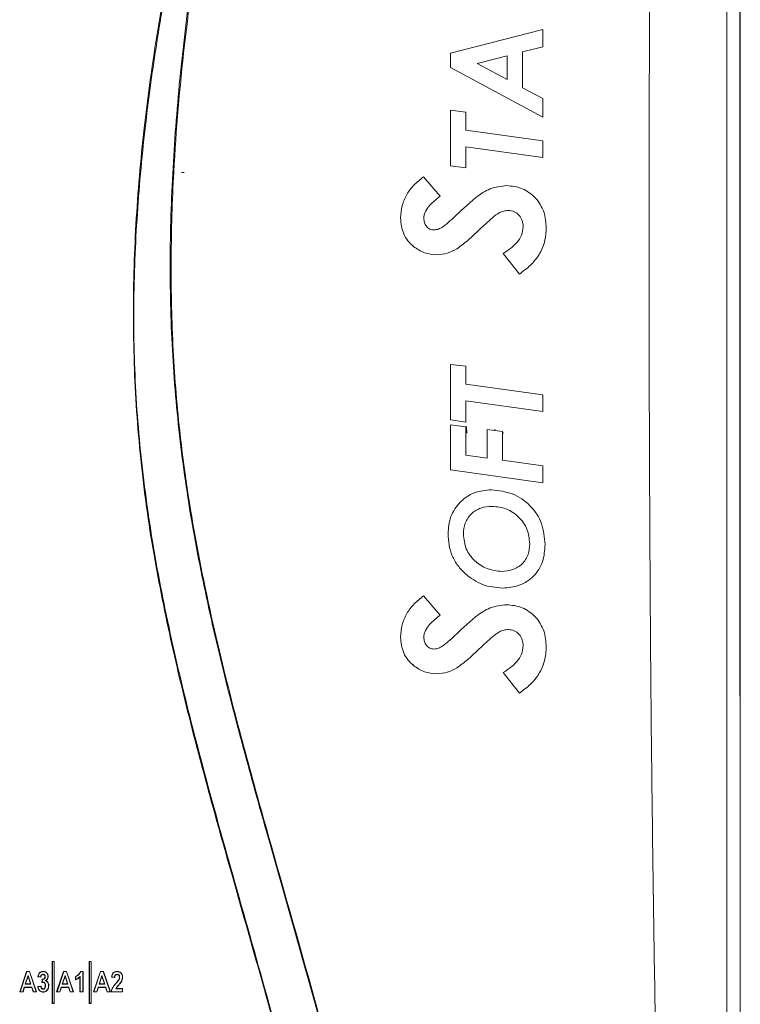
# Model space of a CAD drawing. Header units: millimetres. Extents: x 0 to 2100, y 0 to 1485.
# Tile 35 of 68: x 536 to 635, y 1078 to 1213. Entities that reach past the tile are written whole.
import ezdxf

# ---------------------------------------------------------------- set-up
doc = ezdxf.new("R2010")
doc.units = ezdxf.units.MM
doc.header["$LTSCALE"] = 5

msp = doc.modelspace()

# ---------------------------------------------------------------- linework, layer by layer
at = {"color": 7, "linetype": 'Continuous', "lineweight": 15}
for p, q in [((632.87, 897.58), (632.87, 1284.42)), ((634.7, 1118.51), (634.7, 1275.24)), ((634.65, 1125.17), (634.65, 1268.28)), ((607.53, 1211.81), (594.83, 1208.58)), ((607.53, 1209.46), (607.53, 1211.81)), ((604.76, 1208.76), (607.53, 1209.46)), ((594.83, 1208.58), (594.83, 1206.58)), ((598.51, 1207.17), (602.65, 1208.22)), ((602.65, 1208.22), (602.65, 1204.95)), ((604.76, 1203.81), (604.76, 1208.76)), ((602.65, 1204.95), (598.51, 1207.17)), ((594.83, 1206.58), (607.53, 1199.76)), ((607.53, 1202.32), (604.76, 1203.81)), ((607.53, 1199.76), (607.53, 1202.32)), ((594.83, 1200.74), (594.83, 1193.08)), ((596.95, 1200.46), (594.83, 1200.74)), ((596.95, 1197.99), (596.95, 1200.46)), ((607.53, 1196.52), (596.95, 1197.99)), ((607.53, 1194.22), (607.53, 1196.52)), ((596.95, 1192.79), (596.95, 1195.69)), ((596.95, 1195.69), (607.53, 1194.22)), ((557.87, 1192.15), (558.02, 1192.15)), ((558.02, 1192.15), (558.24, 1192.15)), ((594.83, 1193.08), (596.95, 1192.79)), ((593.44, 1188.91), (591.13, 1191.56)), ((598.35, 1188.74), (596.66, 1187.24)), ((602.11, 1181.01), (604.33, 1178.19)), ((594.83, 1165.77), (594.83, 1158.12)), ((596.95, 1165.5), (594.83, 1165.77)), ((596.95, 1163.03), (596.95, 1165.5)), ((607.53, 1161.56), (596.95, 1163.03)), ((596.95, 1157.83), (596.95, 1160.73)), ((596.95, 1160.73), (607.53, 1159.26)), ((607.53, 1159.26), (607.53, 1161.56)), ((594.83, 1158.12), (596.95, 1157.83)), ((594.83, 1157.47), (594.83, 1151.27)), ((596.95, 1157.19), (594.83, 1157.47)), ((596.95, 1153.28), (596.95, 1157.19)), ((597.04, 1157.23), (597.04, 1156.78)), ((602, 1156.53), (599.88, 1156.81)), ((599.88, 1156.81), (599.88, 1152.86)), ((600.95, 1156.67), (600.95, 1156.85)), ((602, 1152.57), (602, 1156.53)), ((602.17, 1156.33), (602, 1156.3)), ((599.88, 1152.86), (596.95, 1153.28)), ((607.53, 1151.79), (602, 1152.57)), ((594.83, 1151.27), (607.53, 1149.49)), ((607.53, 1149.49), (607.53, 1151.79)), ((593.44, 1131.28), (591.13, 1133.92)), ((598.35, 1131.1), (596.66, 1129.6)), ((602.11, 1123.37), (604.33, 1120.55)), ((634.7, 1117.33), (634.65, 1122.88)), ((634.69, 1118.51), (634.7, 1118.51)), ((634.7, 1067.93), (634.7, 1117.33)), ((540.1, 1083.61), (540.06, 1083.65)), ((540.06, 1083.65), (540.06, 1077.85)), ((540.36, 1083.65), (540.06, 1083.65)), ((540.1, 1083.61), (540.1, 1077.88)), ((540.33, 1083.61), (540.1, 1083.61)), ((540.33, 1083.61), (540.36, 1083.65)), ((540.33, 1077.88), (540.33, 1083.61)), ((540.36, 1077.85), (540.36, 1083.65)), ((545.18, 1083.61), (545.14, 1083.65)), ((545.14, 1083.65), (545.14, 1077.85)), ((545.44, 1083.65), (545.14, 1083.65)), ((545.18, 1083.61), (545.18, 1077.88)), ((545.41, 1083.61), (545.18, 1083.61)), ((545.41, 1083.61), (545.44, 1083.65)), ((545.41, 1077.88), (545.41, 1083.61)), ((545.44, 1077.85), (545.44, 1083.65)), ((535.6, 1079.45), (536.55, 1082.27)), ((535.65, 1079.48), (536.57, 1082.24)), ((536.57, 1082.24), (536.55, 1082.27)), ((536.55, 1082.27), (536.96, 1082.27)), ((536.57, 1082.24), (536.94, 1082.24)), ((536.94, 1082.24), (536.96, 1082.27)), ((536.94, 1082.24), (537.86, 1079.48)), ((536.96, 1082.27), (537.91, 1079.45)), ((540.68, 1079.45), (541.63, 1082.27)), ((540.73, 1079.48), (541.65, 1082.24)), ((541.65, 1082.24), (541.63, 1082.27)), ((541.63, 1082.27), (542.04, 1082.27)), ((541.65, 1082.24), (542.02, 1082.24)), ((542.02, 1082.24), (542.04, 1082.27)), ((542.02, 1082.24), (542.94, 1079.48)), ((542.04, 1082.27), (542.99, 1079.45)), ((543.95, 1082.27), (544.31, 1082.27)), ((543.97, 1082.24), (544.28, 1082.24)), ((544.28, 1082.24), (544.31, 1082.27)), ((544.28, 1082.24), (544.28, 1079.48)), ((544.31, 1082.27), (544.31, 1079.45)), ((545.76, 1079.45), (546.71, 1082.27)), ((545.81, 1079.48), (546.73, 1082.24)), ((546.73, 1082.24), (546.71, 1082.27)), ((546.71, 1082.27), (547.12, 1082.27)), ((546.73, 1082.24), (547.1, 1082.24)), ((547.1, 1082.24), (547.12, 1082.27)), ((547.1, 1082.24), (548.02, 1079.48)), ((547.12, 1082.27), (548.07, 1079.45)), ((536.75, 1081.72), (536.37, 1080.51)), ((536.75, 1081.61), (536.41, 1080.55)), ((537.14, 1080.51), (536.75, 1081.72)), ((536.75, 1081.72), (536.75, 1081.61)), ((537.1, 1080.55), (536.75, 1081.61)), ((538.5, 1081.46), (538.09, 1081.54)), ((538.47, 1081.51), (538.13, 1081.57)), ((538.64, 1080.73), (538.69, 1081.21)), ((538.68, 1080.78), (538.72, 1081.17)), ((538.81, 1081.87), (538.81, 1081.83)), ((538.83, 1080.8), (538.83, 1080.77)), ((539, 1081.27), (538.98, 1081.29)), ((539.12, 1081.54), (539.08, 1081.54)), ((539.12, 1080.98), (539.19, 1080.99)), ((541.83, 1081.72), (541.45, 1080.51)), ((541.83, 1081.61), (541.49, 1080.55)), ((541.83, 1081.72), (541.83, 1081.61)), ((542.22, 1080.51), (541.83, 1081.72)), ((542.18, 1080.55), (541.83, 1081.61)), ((543.28, 1081.1), (543.28, 1081.57)), ((543.32, 1081.15), (543.32, 1081.55)), ((543.91, 1081.59), (543.87, 1081.5)), ((543.87, 1079.45), (543.87, 1081.5)), ((543.91, 1079.48), (543.91, 1081.59)), ((546.91, 1081.72), (546.53, 1080.51)), ((546.91, 1081.61), (546.57, 1080.55)), ((547.3, 1080.51), (546.91, 1081.72)), ((546.91, 1081.72), (546.91, 1081.61)), ((547.26, 1080.55), (546.91, 1081.61)), ((548.66, 1081.43), (548.22, 1081.5)), ((548.63, 1081.47), (548.26, 1081.53)), ((549, 1081.87), (549, 1081.83)), ((549.25, 1081.1), (549.22, 1081.11)), ((549.35, 1081.46), (549.32, 1081.46)), ((535.65, 1079.48), (535.6, 1079.45)), ((536.06, 1079.45), (535.6, 1079.45)), ((536.03, 1079.48), (535.65, 1079.48)), ((536.23, 1080.11), (536.03, 1079.48)), ((536.03, 1079.48), (536.06, 1079.45)), ((536.26, 1080.07), (536.06, 1079.45)), ((537.27, 1080.11), (536.23, 1080.11)), ((536.23, 1080.11), (536.26, 1080.07)), ((537.25, 1080.07), (536.26, 1080.07)), ((536.37, 1080.51), (536.41, 1080.55)), ((536.37, 1080.51), (537.14, 1080.51)), ((536.41, 1080.55), (537.1, 1080.55)), ((537.14, 1080.51), (537.1, 1080.55)), ((537.27, 1080.11), (537.25, 1080.07)), ((537.45, 1079.45), (537.25, 1080.07)), ((537.48, 1079.48), (537.27, 1080.11)), ((537.48, 1079.48), (537.45, 1079.45)), ((537.91, 1079.45), (537.45, 1079.45)), ((537.86, 1079.48), (537.48, 1079.48)), ((537.86, 1079.48), (537.91, 1079.45)), ((538.09, 1080.18), (538.53, 1080.25)), ((538.13, 1080.15), (538.5, 1080.21)), ((538.83, 1079.82), (538.83, 1079.85)), ((539.16, 1080.32), (539.12, 1080.32)), ((540.73, 1079.48), (540.68, 1079.45)), ((541.14, 1079.45), (540.68, 1079.45)), ((541.11, 1079.48), (540.73, 1079.48)), ((541.31, 1080.11), (541.11, 1079.48)), ((541.11, 1079.48), (541.14, 1079.45)), ((541.34, 1080.07), (541.14, 1079.45)), ((541.31, 1080.11), (541.34, 1080.07)), ((542.35, 1080.11), (541.31, 1080.11)), ((542.33, 1080.07), (541.34, 1080.07)), ((541.45, 1080.51), (541.49, 1080.55)), ((541.45, 1080.51), (542.22, 1080.51)), ((541.49, 1080.55), (542.18, 1080.55)), ((542.22, 1080.51), (542.18, 1080.55)), ((542.35, 1080.11), (542.33, 1080.07)), ((542.53, 1079.45), (542.33, 1080.07)), ((542.56, 1079.48), (542.35, 1080.11)), ((542.56, 1079.48), (542.53, 1079.45)), ((542.99, 1079.45), (542.53, 1079.45)), ((542.94, 1079.48), (542.56, 1079.48)), ((542.94, 1079.48), (542.99, 1079.45)), ((543.91, 1079.48), (543.87, 1079.45)), ((544.31, 1079.45), (543.87, 1079.45)), ((544.28, 1079.48), (543.91, 1079.48)), ((544.28, 1079.48), (544.31, 1079.45)), ((545.81, 1079.48), (545.76, 1079.45)), ((546.22, 1079.45), (545.76, 1079.45)), ((546.19, 1079.48), (545.81, 1079.48)), ((546.39, 1080.11), (546.19, 1079.48)), ((546.19, 1079.48), (546.22, 1079.45)), ((546.42, 1080.07), (546.22, 1079.45)), ((546.39, 1080.11), (546.42, 1080.07)), ((547.43, 1080.11), (546.39, 1080.11)), ((547.41, 1080.07), (546.42, 1080.07)), ((546.53, 1080.51), (546.57, 1080.55)), ((546.53, 1080.51), (547.3, 1080.51)), ((546.57, 1080.55), (547.26, 1080.55)), ((547.3, 1080.51), (547.26, 1080.55)), ((547.43, 1080.11), (547.41, 1080.07)), ((547.61, 1079.45), (547.41, 1080.07)), ((547.64, 1079.48), (547.43, 1080.11)), ((547.64, 1079.48), (547.61, 1079.45)), ((548.07, 1079.45), (547.61, 1079.45)), ((548.02, 1079.48), (547.64, 1079.48)), ((548.02, 1079.48), (548.07, 1079.45)), ((549.76, 1079.45), (548.18, 1079.45)), ((549.72, 1079.48), (548.22, 1079.48)), ((548.8, 1079.89), (548.86, 1079.92)), ((548.8, 1079.89), (549.72, 1079.89)), ((548.87, 1080.64), (548.85, 1080.66)), ((548.86, 1079.92), (549.76, 1079.92)), ((549.2, 1080.42), (549.23, 1080.39)), ((549.72, 1079.89), (549.76, 1079.92)), ((549.72, 1079.89), (549.72, 1079.48)), ((549.72, 1079.48), (549.76, 1079.45)), ((549.76, 1079.92), (549.76, 1079.45)), ((540.1, 1077.88), (540.06, 1077.85)), ((540.06, 1077.85), (540.36, 1077.85)), ((540.1, 1077.88), (540.33, 1077.88)), ((540.33, 1077.88), (540.36, 1077.85)), ((545.18, 1077.88), (545.14, 1077.85)), ((545.14, 1077.85), (545.44, 1077.85)), ((545.18, 1077.88), (545.41, 1077.88)), ((545.41, 1077.88), (545.44, 1077.85))]:
    msp.add_line(p, q, dxfattribs=at)
at = {"color": 8, "linetype": 'Continuous', "lineweight": 15}
for p, q in [((602, 1156.3), (602.17, 1156.33)), ((589.61, 1124.5), (589.74, 1124.5)), ((634.65, 1123.88), (634.69, 1118.51)), ((634.69, 1118.49), (634.69, 1118.51)), ((634.69, 1118.48), (634.69, 1118.51))]:
    msp.add_line(p, q, dxfattribs=at)
at = {"color": 7, "linetype": 'Continuous', "lineweight": 15, "flags": 128}
for points in [[(538.82, 1082.24), (538.82, 1082.25), (538.82, 1082.26), (538.82, 1082.27)], [(549.01, 1082.24), (549.01, 1082.25), (549.01, 1082.26), (549.01, 1082.27)], [(539.49, 1081.57), (539.5, 1081.57), (539.51, 1081.57), (539.52, 1081.57)], [(543.32, 1081.55), (543.3, 1081.56), (543.28, 1081.57)], [(549.72, 1081.49), (549.73, 1081.49), (549.74, 1081.49), (549.76, 1081.49)], [(538.84, 1079.45), (538.84, 1079.43), (538.84, 1079.42), (538.84, 1079.41)], [(539.56, 1080.31), (539.58, 1080.31), (539.6, 1080.31)]]:
    msp.add_lwpolyline(points, dxfattribs=at)
at = {"color": 7, "linetype": 'Continuous', "lineweight": 15}
for centre, major_axis, ratio, start_param, end_param in [((599.88, 1157.39), (2.83, 0.63), 0.172171, 3.103535, 3.139801), ((597, 1156.77), (-0.104, 0.489), 0.085602, 3.150384, 4.676188), ((634.67, 1125.17), (0, 3.24), 0.008727, 1.570796, 2.356194), ((634.5, 1118.51), (-0.141, 0.141), 0.999924, 3.681784, 3.926953)]:
    msp.add_ellipse(centre, major_axis=major_axis, ratio=ratio, start_param=start_param, end_param=end_param, dxfattribs=at)
for points, knots in [([(554.87, 895.63), (558.01, 904.65), (563.16, 919.41), (569.58, 940.14), (573.95, 956.45), (577.24, 971.66), (579.49, 985.73), (580.86, 999.91), (581.22, 1014.12), (580.38, 1028.17), (578.38, 1041.95), (575.62, 1055.48), (572.27, 1068.89), (568.58, 1082.21), (564.88, 1095.17), (561.33, 1107.83), (558.09, 1120.21), (555.27, 1132.69), (552.99, 1145.44), (551.58, 1158.49), (551.1, 1171.77), (551.45, 1185.05), (552.74, 1199.8), (555.12, 1215.95), (558.63, 1233.46), (562.82, 1250.83), (567.45, 1268.09), (570.67, 1279.56), (572.28, 1285.29)], [0, 0, 0, 0, 0.071885, 0.117566, 0.163238, 0.198848, 0.234595, 0.270327, 0.305954, 0.341464, 0.376023, 0.410615, 0.445278, 0.479972, 0.514617, 0.546709, 0.578818, 0.610898, 0.642952, 0.676192, 0.709505, 0.74284, 0.776109, 0.820816, 0.865559, 0.910369, 0.95521, 1, 1, 1, 1]), ([(555.46, 895.69), (558.98, 904.57), (564.83, 919.32), (572.32, 940.21), (577.81, 957.75), (581.48, 972.25), (583.7, 983.53), (585.04, 992.14), (586.01, 1000.86), (586.57, 1009.71), (586.62, 1018.61), (586.1, 1028.69), (584.77, 1039.89), (582.56, 1052.19), (579.3, 1066.48), (574.92, 1082.7), (570.26, 1098.87), (566.3, 1113.06), (563.14, 1125.24), (560.41, 1137.46), (558.25, 1149.78), (556.84, 1162.27), (556.2, 1175.01), (556.35, 1187.92), (557.16, 1200.99), (558.56, 1214.05), (560.53, 1227.65), (563.04, 1241.75), (567.01, 1261.21), (570.41, 1275.72), (572.68, 1285.4)], [0, 0, 0, 0, 0.0717796, 0.1192066, 0.1667053, 0.2098058, 0.2314603, 0.2531138, 0.2752237, 0.2973317, 0.3196878, 0.3420444, 0.37315, 0.4043802, 0.4358437, 0.4832311, 0.5306265, 0.5622643, 0.5939111, 0.6251137, 0.6563104, 0.6878694, 0.7194283, 0.7521187, 0.7848135, 0.8177868, 0.850763, 0.8880286, 0.9253215, 1, 1, 1, 1]), ([(572.91, 1285.35), (570.64, 1275.69), (567.23, 1261.19), (563.22, 1241.73), (560.44, 1226.2), (558.11, 1209.7), (556.76, 1194.1), (556.33, 1180.33), (556.56, 1168.45), (557.6, 1155.27), (559.79, 1140.86), (562.96, 1126.4), (566.39, 1113.14), (570.89, 1096.98), (575.57, 1080.87), (579.82, 1064.64), (582.63, 1052.37), (584.88, 1039.94), (586.33, 1027.77), (586.81, 1015.92), (586.45, 1004.47), (585.33, 992.94), (583.49, 981.36), (581.02, 969.77), (577.43, 956.01), (572.5, 940.16), (565.04, 919.26), (559.19, 904.49), (555.68, 895.6)], [0, 0, 0, 0, 0.074562, 0.111881, 0.149197, 0.19311, 0.237014, 0.266768, 0.29654, 0.326282, 0.366008, 0.405911, 0.437419, 0.468929, 0.53197, 0.563433, 0.594891, 0.626582, 0.658263, 0.686904, 0.715586, 0.744241, 0.773898, 0.803579, 0.83325, 0.880684, 0.928211, 1, 1, 1, 1]), ([(572.51, 1285.23), (570.5, 1278.09), (566.48, 1263.8), (560.84, 1242.24), (556.83, 1224.07), (554.29, 1209.37), (552.71, 1197.81), (551.62, 1185.71), (551.15, 1173.06), (551.52, 1160.23), (552.85, 1147.32), (555.03, 1134.34), (557.92, 1121.39), (561.28, 1108.44), (565.23, 1094.3), (569.62, 1078.97), (574.11, 1062.32), (577.28, 1048.27), (579.24, 1036.9), (580.36, 1028.28), (581.05, 1019.61), (581.29, 1010.87), (581.06, 1002.11), (580.42, 993.26), (579.4, 984.38), (577.56, 972.47), (574.44, 957.67), (569.76, 940.09), (565.48, 926.2), (560.6, 911.34), (557.45, 902.32), (555.09, 895.55)], [0, 0, 0, 0, 0.0558164, 0.1116452, 0.1676267, 0.195715, 0.2238013, 0.2553665, 0.287022, 0.319033, 0.3517837, 0.3845416, 0.417982, 0.4515735, 0.4851805, 0.5283673, 0.5715598, 0.6148675, 0.6366162, 0.6583628, 0.6801905, 0.7020172, 0.72407, 0.7461245, 0.7687152, 0.791307, 0.836726, 0.882377, 0.9281061, 0.9460583, 1, 1, 1, 1]), ([(622.25, 905.69), (622.4, 916.8), (622.71, 939.27), (623.31, 973.4), (623.79, 1008.05), (623.56, 1042.78), (622.96, 1077.26), (622.43, 1113.64), (622.18, 1152.39), (622.13, 1193.44), (622.29, 1234.44), (622.53, 1261.63), (622.65, 1275.12)], [0, 0, 0, 0, 0.09022, 0.18253, 0.277185, 0.371533, 0.464531, 0.557207, 0.667016, 0.779215, 0.890478, 1, 1, 1, 1]), ([(591.13, 1191.56), (590.69, 1191.21), (589.81, 1190.51), (588.78, 1189.16), (588.11, 1187.59), (588.03, 1186.46), (587.99, 1185.9)], [0, 0, 0, 0, 0.2509663, 0.5000442, 0.7500782, 1, 1, 1, 1]), ([(602.55, 1190.35), (601.79, 1190.26), (600.25, 1190.08), (598.99, 1189.18), (598.35, 1188.74)], [0, 0, 0, 0, 0.498972, 1, 1, 1, 1]), ([(608.02, 1184.53), (607.96, 1185.28), (607.88, 1186.41), (607.23, 1187.76), (606.55, 1188.66), (605.71, 1189.4), (604.42, 1190.17), (603.3, 1190.28), (602.55, 1190.35)], [0, 0, 0, 0, 0.249516, 0.375199, 0.50032, 0.625859, 0.75059, 1, 1, 1, 1]), ([(591.17, 1185.87), (591.19, 1186.03), (591.22, 1186.36), (591.46, 1186.97), (592.14, 1187.91), (592.92, 1188.51), (593.44, 1188.91)], [0, 0, 0, 0, 0.125181, 0.249981, 0.500016, 1, 1, 1, 1]), ([(596.66, 1187.24), (596.04, 1186.65), (595.09, 1185.77), (593.97, 1184.77), (593.21, 1184.34), (592.79, 1184.28), (592.57, 1184.25)], [0, 0, 0, 0, 0.500814, 0.751003, 0.875773, 1, 1, 1, 1]), ([(598.8, 1184.27), (599.39, 1184.83), (600.27, 1185.68), (601.4, 1186.58), (602.17, 1186.87), (602.58, 1186.91), (602.78, 1186.93)], [0, 0, 0, 0, 0.500753, 0.748671, 0.873604, 1, 1, 1, 1]), ([(602.78, 1186.93), (603.07, 1186.9), (603.49, 1186.86), (603.97, 1186.55), (604.38, 1186.17), (604.77, 1185.55), (604.82, 1184.98), (604.85, 1184.7)], [0, 0, 0, 0, 0.247687, 0.373041, 0.498629, 0.748683, 1, 1, 1, 1]), ([(587.99, 1185.9), (588.01, 1185.52), (588.06, 1184.78), (588.38, 1183.71), (588.95, 1182.74), (589.49, 1182.23), (589.76, 1181.98)], [0, 0, 0, 0, 0.251423, 0.500436, 0.750641, 1, 1, 1, 1]), ([(592.57, 1184.25), (592.47, 1184.26), (592.28, 1184.27), (591.9, 1184.4), (591.51, 1184.73), (591.23, 1185.27), (591.19, 1185.67), (591.17, 1185.87)], [0, 0, 0, 0, 0.124568, 0.248936, 0.498984, 0.747096, 1, 1, 1, 1]), ([(595.72, 1181.66), (596.27, 1182.06), (597.35, 1182.86), (598.31, 1183.8), (598.8, 1184.27)], [0, 0, 0, 0, 0.499629, 1, 1, 1, 1]), ([(604.85, 1184.7), (604.79, 1184.3), (604.69, 1183.5), (603.75, 1182.15), (602.77, 1181.47), (602.11, 1181.01)], [0, 0, 0, 0, 0.249264, 0.500207, 1, 1, 1, 1]), ([(604.33, 1178.19), (604.84, 1178.57), (605.87, 1179.32), (607.09, 1180.81), (607.88, 1182.6), (607.97, 1183.88), (608.02, 1184.53)], [0, 0, 0, 0, 0.248989, 0.498589, 0.748695, 1, 1, 1, 1]), ([(589.76, 1181.98), (590.25, 1181.65), (591.21, 1180.98), (592.38, 1180.88), (592.97, 1180.83)], [0, 0, 0, 0, 0.49976, 1, 1, 1, 1]), ([(592.97, 1180.83), (593.45, 1180.87), (594.43, 1180.97), (595.29, 1181.43), (595.72, 1181.66)], [0, 0, 0, 0, 0.500694, 1, 1, 1, 1]), ([(600.47, 1148.51), (599.68, 1148.45), (598.49, 1148.35), (597.08, 1147.59), (596.16, 1146.83), (595.41, 1145.9), (594.67, 1144.48), (594.57, 1143.28), (594.51, 1142.48)], [0, 0, 0, 0, 0.248831, 0.374178, 0.499234, 0.624594, 0.74965, 1, 1, 1, 1]), ([(607.86, 1140.97), (607.77, 1141.96), (607.65, 1143.44), (606.74, 1145.21), (605.51, 1146.73), (603.41, 1148.17), (601.45, 1148.4), (600.47, 1148.51)], [0, 0, 0, 0, 0.249444, 0.374949, 0.500006, 0.749634, 1, 1, 1, 1]), ([(596.62, 1142.42), (596.66, 1142.94), (596.73, 1143.71), (597.21, 1144.63), (597.71, 1145.23), (598.32, 1145.7), (599.26, 1146.15), (600.04, 1146.2), (600.56, 1146.23)], [0, 0, 0, 0, 0.2475454, 0.3727915, 0.4982244, 0.6237515, 0.7489978, 1, 1, 1, 1]), ([(600.56, 1146.23), (601.24, 1146.17), (602.59, 1146.04), (604.29, 1144.83), (605.53, 1143.15), (605.67, 1141.78), (605.74, 1141.1)], [0, 0, 0, 0, 0.250074, 0.499585, 0.749676, 1, 1, 1, 1]), ([(594.51, 1142.48), (594.54, 1141.96), (594.59, 1140.92), (595.03, 1139.42), (595.8, 1138.05), (596.53, 1137.31), (596.89, 1136.94)], [0, 0, 0, 0, 0.2511992, 0.5001632, 0.7490232, 1, 1, 1, 1]), ([(601.89, 1137.28), (601.22, 1137.36), (599.86, 1137.53), (598.39, 1138.48), (597.49, 1139.5), (596.8, 1140.7), (596.69, 1141.74), (596.62, 1142.42)], [0, 0, 0, 0, 0.248841, 0.498657, 0.624189, 0.749439, 1, 1, 1, 1]), ([(605.74, 1141.1), (605.71, 1140.59), (605.65, 1139.82), (605.2, 1138.89), (604.54, 1138.11), (603.42, 1137.41), (602.4, 1137.32), (601.89, 1137.28)], [0, 0, 0, 0, 0.2494702, 0.3753947, 0.5003977, 0.7501048, 1, 1, 1, 1]), ([(602.02, 1135), (602.8, 1135.06), (603.98, 1135.15), (605.38, 1135.87), (606.3, 1136.61), (607.03, 1137.55), (607.72, 1138.98), (607.8, 1140.17), (607.86, 1140.97)], [0, 0, 0, 0, 0.247985, 0.373312, 0.49867, 0.624082, 0.749244, 1, 1, 1, 1]), ([(596.89, 1136.94), (597.65, 1136.37), (599.18, 1135.23), (601.07, 1135.08), (602.02, 1135)], [0, 0, 0, 0, 0.49951, 1, 1, 1, 1]), ([(591.13, 1133.92), (590.69, 1133.57), (589.81, 1132.87), (588.78, 1131.52), (588.11, 1129.95), (588.03, 1128.82), (587.99, 1128.26)], [0, 0, 0, 0, 0.250971, 0.50005, 0.750087, 1, 1, 1, 1]), ([(602.55, 1132.71), (601.79, 1132.62), (600.25, 1132.44), (598.99, 1131.55), (598.35, 1131.1)], [0, 0, 0, 0, 0.498975, 1, 1, 1, 1]), ([(608.02, 1126.89), (607.96, 1127.64), (607.88, 1128.77), (607.23, 1130.13), (606.55, 1131.03), (605.71, 1131.77), (604.42, 1132.53), (603.3, 1132.64), (602.55, 1132.71)], [0, 0, 0, 0, 0.249519, 0.375199, 0.500317, 0.625848, 0.750575, 1, 1, 1, 1]), ([(591.17, 1128.23), (591.19, 1128.39), (591.22, 1128.72), (591.46, 1129.34), (592.14, 1130.27), (592.92, 1130.87), (593.44, 1131.28)], [0, 0, 0, 0, 0.125178, 0.249978, 0.500005, 1, 1, 1, 1]), ([(596.66, 1129.6), (596.04, 1129.01), (595.09, 1128.13), (593.97, 1127.13), (593.21, 1126.7), (592.79, 1126.64), (592.57, 1126.61)], [0, 0, 0, 0, 0.500812, 0.751002, 0.875773, 1, 1, 1, 1]), ([(587.99, 1128.26), (588.01, 1127.88), (588.06, 1127.14), (588.38, 1126.07), (588.95, 1125.1), (589.49, 1124.59), (589.76, 1124.34)], [0, 0, 0, 0, 0.251426, 0.50044, 0.750645, 1, 1, 1, 1]), ([(592.57, 1126.61), (592.47, 1126.62), (592.28, 1126.63), (591.9, 1126.76), (591.51, 1127.09), (591.23, 1127.63), (591.19, 1128.03), (591.17, 1128.23)], [0, 0, 0, 0, 0.124564, 0.248932, 0.498979, 0.74709, 1, 1, 1, 1]), ([(598.8, 1126.63), (599.39, 1127.2), (600.27, 1128.05), (601.4, 1128.94), (602.17, 1129.24), (602.58, 1129.28), (602.78, 1129.29)], [0, 0, 0, 0, 0.5009046, 0.749739, 0.87453, 1, 1, 1, 1]), ([(602.78, 1129.29), (603.07, 1129.26), (603.49, 1129.22), (603.97, 1128.92), (604.38, 1128.53), (604.77, 1127.91), (604.82, 1127.34), (604.85, 1127.06)], [0, 0, 0, 0, 0.247693, 0.373044, 0.498629, 0.748679, 1, 1, 1, 1]), ([(604.85, 1127.06), (604.79, 1126.66), (604.69, 1125.86), (603.75, 1124.51), (602.77, 1123.83), (602.11, 1123.37)], [0, 0, 0, 0, 0.249262, 0.500208, 1, 1, 1, 1]), ([(604.33, 1120.55), (604.84, 1120.93), (605.87, 1121.68), (607.08, 1123.18), (607.88, 1124.96), (607.97, 1126.25), (608.02, 1126.89)], [0, 0, 0, 0, 0.249001, 0.498614, 0.748714, 1, 1, 1, 1]), ([(595.72, 1124.02), (596.27, 1124.42), (597.35, 1125.22), (598.31, 1126.16), (598.8, 1126.63)], [0, 0, 0, 0, 0.499629, 1, 1, 1, 1]), ([(589.76, 1124.34), (590.25, 1124.01), (591.21, 1123.34), (592.38, 1123.24), (592.97, 1123.19)], [0, 0, 0, 0, 0.499757, 1, 1, 1, 1]), ([(592.97, 1123.19), (593.45, 1123.24), (594.43, 1123.33), (595.29, 1123.79), (595.72, 1124.02)], [0, 0, 0, 0, 0.500693, 1, 1, 1, 1]), ([(538.09, 1081.54), (538.12, 1081.67), (538.17, 1081.87), (538.33, 1082.1), (538.51, 1082.22), (538.69, 1082.27), (538.79, 1082.27), (538.82, 1082.27)], [0, 0, 0, 0, 0.343297, 0.536304, 0.730119, 0.916333, 1, 1, 1, 1]), ([(538.13, 1081.57), (538.16, 1081.68), (538.2, 1081.86), (538.35, 1082.07), (538.52, 1082.19), (538.69, 1082.23), (538.79, 1082.24), (538.82, 1082.24)], [0, 0, 0, 0, 0.320083, 0.518706, 0.718316, 0.907702, 1, 1, 1, 1]), ([(538.82, 1082.27), (538.9, 1082.27), (539.05, 1082.25), (539.25, 1082.15), (539.4, 1081.99), (539.5, 1081.79), (539.52, 1081.64), (539.52, 1081.57)], [0, 0, 0, 0, 0.220184, 0.404554, 0.588461, 0.805131, 1, 1, 1, 1]), ([(538.82, 1082.24), (538.9, 1082.23), (539.05, 1082.22), (539.24, 1082.11), (539.37, 1081.96), (539.47, 1081.78), (539.48, 1081.63), (539.49, 1081.57)], [0, 0, 0, 0, 0.231957, 0.413399, 0.594266, 0.81341, 1, 1, 1, 1]), ([(543.28, 1081.57), (543.4, 1081.64), (543.63, 1081.77), (543.85, 1082.03), (543.92, 1082.21), (543.95, 1082.27)], [0, 0, 0, 0, 0.412548, 0.792795, 1, 1, 1, 1]), ([(543.32, 1081.55), (543.43, 1081.62), (543.68, 1081.76), (543.89, 1082.02), (543.96, 1082.2), (543.97, 1082.24)], [0, 0, 0, 0, 0.407005, 0.86362, 1, 1, 1, 1]), ([(543.97, 1082.24), (543.97, 1082.24), (543.96, 1082.25), (543.95, 1082.27), (543.95, 1082.27)], [0, 0, 0, 0, 0.5, 1, 1, 1, 1]), ([(548.22, 1081.5), (548.24, 1081.62), (548.27, 1081.81), (548.41, 1082.05), (548.59, 1082.19), (548.79, 1082.26), (548.94, 1082.27), (549.01, 1082.27)], [0, 0, 0, 0, 0.288337, 0.471413, 0.655432, 0.830238, 1, 1, 1, 1]), ([(548.26, 1081.53), (548.28, 1081.64), (548.31, 1081.82), (548.45, 1082.04), (548.62, 1082.16), (548.81, 1082.23), (548.94, 1082.23), (549.01, 1082.24)], [0, 0, 0, 0, 0.290509, 0.474147, 0.658488, 0.838535, 1, 1, 1, 1]), ([(549.01, 1082.27), (549.12, 1082.26), (549.3, 1082.25), (549.51, 1082.11), (549.64, 1081.94), (549.74, 1081.73), (549.75, 1081.57), (549.76, 1081.49)], [0, 0, 0, 0, 0.270122, 0.43742, 0.604347, 0.804237, 1, 1, 1, 1]), ([(549.01, 1082.24), (549.11, 1082.23), (549.28, 1082.22), (549.48, 1082.09), (549.61, 1081.93), (549.71, 1081.72), (549.72, 1081.57), (549.72, 1081.49)], [0, 0, 0, 0, 0.267375, 0.432949, 0.598208, 0.795377, 1, 1, 1, 1]), ([(538.13, 1081.57), (538.13, 1081.56), (538.11, 1081.55), (538.1, 1081.54), (538.09, 1081.54)], [0, 0, 0, 0, 0.5, 1, 1, 1, 1]), ([(538.81, 1081.87), (538.77, 1081.86), (538.69, 1081.85), (538.59, 1081.78), (538.51, 1081.68), (538.48, 1081.58), (538.47, 1081.52), (538.47, 1081.51)], [0, 0, 0, 0, 0.221935, 0.443415, 0.644984, 0.925206, 1, 1, 1, 1]), ([(538.47, 1081.51), (538.47, 1081.5), (538.48, 1081.49), (538.49, 1081.47), (538.5, 1081.46)], [0, 0, 0, 0, 0.5, 1, 1, 1, 1]), ([(538.81, 1081.83), (538.77, 1081.83), (538.69, 1081.82), (538.6, 1081.75), (538.54, 1081.65), (538.51, 1081.55), (538.5, 1081.48), (538.5, 1081.46)], [0, 0, 0, 0, 0.228423, 0.425992, 0.615038, 0.890215, 1, 1, 1, 1]), ([(538.68, 1080.78), (538.68, 1080.77), (538.66, 1080.75), (538.65, 1080.74), (538.64, 1080.73)], [0, 0, 0, 0, 0.499997, 1, 1, 1, 1]), ([(538.83, 1080.77), (538.81, 1080.77), (538.78, 1080.77), (538.71, 1080.75), (538.67, 1080.74), (538.64, 1080.73)], [0, 0, 0, 0, 0.2891229, 0.5783773, 1, 1, 1, 1]), ([(538.83, 1080.8), (538.81, 1080.8), (538.76, 1080.8), (538.71, 1080.79), (538.68, 1080.78)], [0, 0, 0, 0, 0.3693879, 1, 1, 1, 1]), ([(538.69, 1081.21), (538.73, 1081.21), (538.81, 1081.21), (538.91, 1081.24), (538.96, 1081.28), (538.98, 1081.29)], [0, 0, 0, 0, 0.341831, 0.800795, 1, 1, 1, 1]), ([(538.72, 1081.17), (538.72, 1081.18), (538.71, 1081.19), (538.7, 1081.2), (538.7, 1081.2), (538.69, 1081.21)], [0, 0, 0, 0, 0.368432, 0.684216, 1, 1, 1, 1]), ([(538.72, 1081.17), (538.75, 1081.18), (538.84, 1081.18), (538.93, 1081.21), (538.99, 1081.26), (539, 1081.27)], [0, 0, 0, 0, 0.307316, 0.824625, 1, 1, 1, 1]), ([(539.12, 1081.54), (539.12, 1081.59), (539.11, 1081.68), (539.05, 1081.77), (538.97, 1081.83), (538.89, 1081.86), (538.83, 1081.87), (538.81, 1081.87)], [0, 0, 0, 0, 0.295054, 0.484556, 0.673626, 0.874113, 1, 1, 1, 1]), ([(539.08, 1081.54), (539.08, 1081.58), (539.08, 1081.65), (539.03, 1081.73), (538.97, 1081.79), (538.89, 1081.83), (538.84, 1081.83), (538.81, 1081.83)], [0, 0, 0, 0, 0.248126, 0.440802, 0.633837, 0.830577, 1, 1, 1, 1]), ([(539.16, 1080.32), (539.15, 1080.4), (539.14, 1080.53), (539.07, 1080.67), (538.99, 1080.75), (538.91, 1080.8), (538.86, 1080.8), (538.83, 1080.8)], [0, 0, 0, 0, 0.36717, 0.575426, 0.749374, 0.878827, 1, 1, 1, 1]), ([(539.12, 1080.32), (539.12, 1080.4), (539.11, 1080.52), (539.04, 1080.66), (538.97, 1080.73), (538.89, 1080.76), (538.85, 1080.77), (538.83, 1080.77)], [0, 0, 0, 0, 0.383672, 0.585885, 0.789705, 0.919035, 1, 1, 1, 1]), ([(538.98, 1081.29), (539.01, 1081.32), (539.06, 1081.38), (539.08, 1081.47), (539.08, 1081.52), (539.08, 1081.54)], [0, 0, 0, 0, 0.415552, 0.793921, 1, 1, 1, 1]), ([(539, 1081.27), (539.03, 1081.29), (539.08, 1081.35), (539.12, 1081.45), (539.12, 1081.52), (539.12, 1081.54)], [0, 0, 0, 0, 0.3731782, 0.7629769, 1, 1, 1, 1]), ([(539.49, 1081.57), (539.48, 1081.49), (539.47, 1081.33), (539.32, 1081.12), (539.19, 1081.03), (539.12, 1080.98)], [0, 0, 0, 0, 0.334091, 0.654613, 1, 1, 1, 1]), ([(539.12, 1080.98), (539.19, 1080.96), (539.31, 1080.92), (539.45, 1080.77), (539.55, 1080.58), (539.56, 1080.41), (539.56, 1080.31)], [0, 0, 0, 0, 0.24659, 0.4517432, 0.6554994, 1, 1, 1, 1]), ([(539.52, 1081.57), (539.52, 1081.49), (539.5, 1081.32), (539.37, 1081.12), (539.25, 1081.03), (539.19, 1080.99)], [0, 0, 0, 0, 0.3518171, 0.7116281, 1, 1, 1, 1]), ([(539.19, 1080.99), (539.25, 1080.97), (539.36, 1080.92), (539.48, 1080.78), (539.58, 1080.58), (539.59, 1080.41), (539.6, 1080.31)], [0, 0, 0, 0, 0.218574, 0.419125, 0.641773, 1, 1, 1, 1]), ([(543.87, 1081.5), (543.81, 1081.44), (543.7, 1081.33), (543.5, 1081.19), (543.36, 1081.13), (543.28, 1081.1)], [0, 0, 0, 0, 0.336046, 0.664097, 1, 1, 1, 1]), ([(543.32, 1081.15), (543.31, 1081.14), (543.3, 1081.12), (543.29, 1081.11), (543.28, 1081.1)], [0, 0, 0, 0, 0.5, 1, 1, 1, 1]), ([(543.91, 1081.59), (543.85, 1081.53), (543.74, 1081.41), (543.54, 1081.26), (543.39, 1081.19), (543.32, 1081.15)], [0, 0, 0, 0, 0.326291, 0.658489, 1, 1, 1, 1]), ([(548.26, 1081.53), (548.25, 1081.53), (548.24, 1081.52), (548.22, 1081.51), (548.22, 1081.5)], [0, 0, 0, 0, 0.5, 1, 1, 1, 1]), ([(549, 1081.87), (548.95, 1081.86), (548.87, 1081.86), (548.77, 1081.8), (548.69, 1081.71), (548.64, 1081.59), (548.63, 1081.51), (548.63, 1081.47)], [0, 0, 0, 0, 0.223874, 0.397312, 0.570645, 0.80856, 1, 1, 1, 1]), ([(548.63, 1081.47), (548.63, 1081.46), (548.64, 1081.46), (548.65, 1081.44), (548.65, 1081.43), (548.66, 1081.43)], [0, 0, 0, 0, 0.334613, 0.667307, 1, 1, 1, 1]), ([(549, 1081.83), (548.95, 1081.83), (548.87, 1081.82), (548.78, 1081.76), (548.71, 1081.68), (548.67, 1081.56), (548.66, 1081.47), (548.66, 1081.43)], [0, 0, 0, 0, 0.229637, 0.385983, 0.542173, 0.776091, 1, 1, 1, 1]), ([(548.85, 1080.66), (548.9, 1080.72), (548.99, 1080.83), (549.12, 1080.97), (549.18, 1081.07), (549.22, 1081.11)], [0, 0, 0, 0, 0.413493, 0.706242, 1, 1, 1, 1]), ([(548.87, 1080.64), (548.93, 1080.7), (549.02, 1080.8), (549.15, 1080.95), (549.21, 1081.05), (549.25, 1081.1)], [0, 0, 0, 0, 0.408621, 0.703789, 1, 1, 1, 1]), ([(549.35, 1081.46), (549.35, 1081.52), (549.34, 1081.62), (549.28, 1081.74), (549.2, 1081.82), (549.1, 1081.86), (549.03, 1081.86), (549, 1081.87)], [0, 0, 0, 0, 0.291864, 0.477164, 0.663412, 0.837809, 1, 1, 1, 1]), ([(549.32, 1081.46), (549.31, 1081.52), (549.31, 1081.61), (549.25, 1081.72), (549.18, 1081.79), (549.09, 1081.83), (549.03, 1081.83), (549, 1081.83)], [0, 0, 0, 0, 0.304454, 0.485785, 0.66812, 0.839053, 1, 1, 1, 1]), ([(549.72, 1081.49), (549.71, 1081.34), (549.68, 1081.06), (549.45, 1080.7), (549.28, 1080.51), (549.2, 1080.42)], [0, 0, 0, 0, 0.357125, 0.696707, 1, 1, 1, 1]), ([(549.22, 1081.11), (549.23, 1081.14), (549.26, 1081.2), (549.31, 1081.32), (549.31, 1081.4), (549.32, 1081.46)], [0, 0, 0, 0, 0.272987, 0.546646, 1, 1, 1, 1]), ([(549.76, 1081.49), (549.74, 1081.34), (549.71, 1081.04), (549.48, 1080.68), (549.31, 1080.49), (549.23, 1080.39)], [0, 0, 0, 0, 0.3614882, 0.7039527, 1, 1, 1, 1]), ([(549.25, 1081.1), (549.26, 1081.13), (549.29, 1081.18), (549.34, 1081.3), (549.35, 1081.4), (549.35, 1081.46)], [0, 0, 0, 0, 0.259837, 0.520269, 1, 1, 1, 1]), ([(538.13, 1080.15), (538.13, 1080.16), (538.11, 1080.17), (538.1, 1080.18), (538.09, 1080.18)], [0, 0, 0, 0, 0.5, 1, 1, 1, 1]), ([(538.84, 1079.41), (538.76, 1079.42), (538.6, 1079.43), (538.39, 1079.55), (538.23, 1079.73), (538.13, 1079.95), (538.1, 1080.1), (538.09, 1080.18)], [0, 0, 0, 0, 0.205855, 0.399934, 0.593279, 0.805049, 1, 1, 1, 1]), ([(538.84, 1079.45), (538.76, 1079.45), (538.59, 1079.47), (538.38, 1079.6), (538.22, 1079.81), (538.15, 1080), (538.14, 1080.13), (538.13, 1080.15)], [0, 0, 0, 0, 0.222048, 0.45733, 0.656678, 0.92699, 1, 1, 1, 1]), ([(538.5, 1080.21), (538.51, 1080.22), (538.52, 1080.23), (538.53, 1080.25), (538.53, 1080.25)], [0, 0, 0, 0, 0.5, 1, 1, 1, 1]), ([(538.5, 1080.21), (538.51, 1080.15), (538.53, 1080.05), (538.61, 1079.92), (538.69, 1079.85), (538.76, 1079.82), (538.81, 1079.82), (538.83, 1079.82)], [0, 0, 0, 0, 0.336276, 0.562905, 0.754067, 0.903808, 1, 1, 1, 1]), ([(538.53, 1080.25), (538.54, 1080.18), (538.56, 1080.07), (538.63, 1079.94), (538.71, 1079.87), (538.79, 1079.85), (538.82, 1079.85), (538.83, 1079.85)], [0, 0, 0, 0, 0.395191, 0.598823, 0.803968, 0.959174, 1, 1, 1, 1]), ([(538.83, 1079.82), (538.86, 1079.82), (538.93, 1079.83), (539.02, 1079.89), (539.1, 1080), (539.15, 1080.15), (539.15, 1080.27), (539.16, 1080.32)], [0, 0, 0, 0, 0.134433, 0.295688, 0.480181, 0.741981, 1, 1, 1, 1]), ([(538.83, 1079.85), (538.86, 1079.85), (538.92, 1079.86), (539, 1079.92), (539.07, 1080.02), (539.12, 1080.17), (539.12, 1080.27), (539.12, 1080.32)], [0, 0, 0, 0, 0.14686, 0.290792, 0.478739, 0.750747, 1, 1, 1, 1]), ([(539.56, 1080.31), (539.55, 1080.17), (539.53, 1079.93), (539.34, 1079.66), (539.11, 1079.48), (538.93, 1079.46), (538.84, 1079.45)], [0, 0, 0, 0, 0.335593, 0.56019, 0.785444, 1, 1, 1, 1]), ([(539.6, 1080.31), (539.59, 1080.19), (539.57, 1079.97), (539.41, 1079.68), (539.2, 1079.5), (539, 1079.42), (538.88, 1079.41), (538.84, 1079.41)], [0, 0, 0, 0, 0.2810854, 0.5077716, 0.734642, 0.9014774, 1, 1, 1, 1]), ([(548.18, 1079.45), (548.21, 1079.61), (548.26, 1079.89), (548.52, 1080.29), (548.72, 1080.52), (548.85, 1080.66)], [0, 0, 0, 0, 0.3445245, 0.5952767, 1, 1, 1, 1]), ([(548.22, 1079.48), (548.21, 1079.48), (548.2, 1079.46), (548.19, 1079.45), (548.18, 1079.45)], [0, 0, 0, 0, 0.5, 1, 1, 1, 1]), ([(548.22, 1079.48), (548.25, 1079.64), (548.32, 1079.93), (548.58, 1080.3), (548.77, 1080.52), (548.87, 1080.64)], [0, 0, 0, 0, 0.361377, 0.638427, 1, 1, 1, 1]), ([(549.2, 1080.42), (549.15, 1080.36), (549.05, 1080.25), (548.9, 1080.08), (548.83, 1079.95), (548.8, 1079.89)], [0, 0, 0, 0, 0.361093, 0.677634, 1, 1, 1, 1]), ([(549.23, 1080.39), (549.17, 1080.33), (549.08, 1080.23), (548.95, 1080.08), (548.89, 1079.98), (548.86, 1079.92)], [0, 0, 0, 0, 0.401129, 0.698645, 1, 1, 1, 1])]:
    msp.add_open_spline(points, degree=3, knots=knots, dxfattribs=at)

doc.saveas('drawing.dxf')
